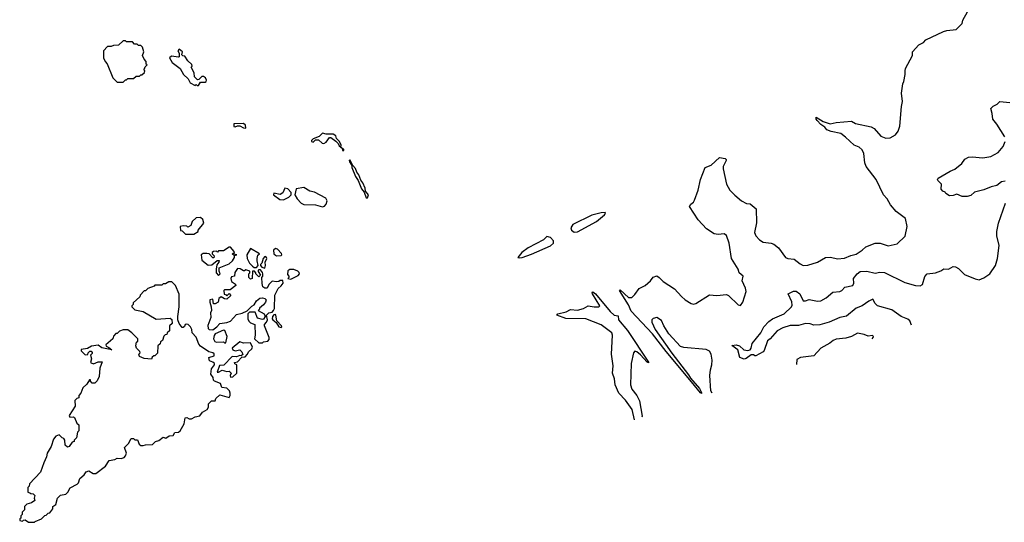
# Model space of a CAD drawing. Extents: x 2087054 to 2277909, y 548907 to 753496.
# Tile 45 of 256: x 2176930 to 2185268, y 551120 to 555378. Entities that reach past the tile are written whole.
import ezdxf

# ---------------------------------------------------------------- set-up
doc = ezdxf.new("R2010")
doc.units = 0

msp = doc.modelspace()

# ---------------------------------------------------------------- linework, layer by layer
at = {"layer": '0CON20XD'}
for points in [[(2182793.8, 552213), (2182783.5, 552235), (2182775.4, 552365), (2182778.7, 552411.3), (2182791.8, 552455), (2182794.4, 552494.4), (2182787.1, 552545), (2182770.5, 552570.5), (2182743.4, 552583.4), (2182555, 552600.7), (2182525, 552610.4), (2182427.8, 552717.8), (2182385.6, 552785), (2182365, 552831.2), (2182325, 552854), (2182295, 552848.1), (2182283.6, 552835), (2182282.5, 552815), (2182312.4, 552752.3), (2182452.6, 552552.6), (2182595, 552370), (2182611.3, 552341.3), (2182686.7, 552255), (2182705, 552220), (2182705, 552210), (2182695, 552216.7), (2182619.5, 552309.5), (2182405, 552566.9), (2182288.1, 552718), (2182108.3, 552908.3), (2182085, 552962.5), (2182010, 553085), (2182015, 553088.8), (2182085, 553025.4), (2182115, 553024.7), (2182140.6, 553049.4), (2182175, 553101.9), (2182228, 553125), (2182272, 553165), (2182295, 553195.8), (2182325, 553207.5), (2182345, 553195.5), (2182379.9, 553159.9), (2182475, 553098.8), (2182535, 553034.5), (2182565, 553005.4), (2182615, 552974.2), (2182635, 552968), (2182655, 552974.2), (2182772.1, 553047.9), (2182835, 553040.8), (2182915, 553050), (2182931.9, 553041.9), (2183015, 552963.3), (2183035, 552957.5), (2183053.3, 552985), (2183081.2, 553075), (2183076.7, 553105), (2183048, 553165), (2183056.2, 553205), (2183023.8, 553235), (2183014, 553265), (2182956.5, 553355), (2182938.4, 553485), (2182915, 553549.2), (2182895, 553563.3), (2182845, 553558), (2182810, 553565), (2182745, 553606.7), (2182675, 553682.5), (2182603.3, 553795), (2182612.5, 553815), (2182635, 553832.5), (2182645, 553850), (2182676.7, 553935), (2182694, 554025), (2182735, 554126), (2182785, 554146.2), (2182855, 554211.2), (2182905, 554203.3), (2182913.3, 554195), (2182913.3, 554185), (2182887.5, 554135), (2182887.5, 554115), (2182915.9, 553985.9), (2182944, 553935), (2182985, 553891.2), (2183042.5, 553845), (2183085, 553822.5), (2183115, 553817.5), (2183167.5, 553775), (2183168.3, 553658.3), (2183153.8, 553575), (2183165, 553546.7), (2183195, 553514), (2183225, 553494), (2183295, 553485.8), (2183315, 553477.1), (2183355, 553444.3), (2183416.2, 553365), (2183435.6, 553355.6), (2183489.6, 553349.6), (2183539.3, 553309.3), (2183565, 553296.7), (2183605, 553298), (2183685.7, 553324.3), (2183755, 553363.9), (2183795, 553365.4), (2183855, 553352.1), (2183915, 553358.1), (2183969.6, 553380.4), (2184015, 553390.7), (2184065, 553424.7), (2184094.7, 553455.3), (2184175, 553484.7), (2184216, 553486), (2184285, 553461.4), (2184361.7, 553478.3), (2184428.8, 553545), (2184445.7, 553625), (2184431.2, 553695), (2184353.4, 553753.4), (2184305, 553810.8), (2184275, 553860.8), (2184245.5, 553895), (2184181.8, 554025), (2184097.7, 554135), (2184086.8, 554165), (2184079.1, 554245), (2184065.8, 554275.7), (2184038.5, 554298.6), (2183996.2, 554316.2), (2183922.9, 554382.9), (2183885, 554414.5), (2183801.2, 554431.2), (2183766.2, 554446.2), (2183749.1, 554469.1), (2183715, 554490), (2183682, 554525), (2183674.2, 554535), (2183675, 554552.5), (2183735, 554517.1), (2183793.6, 554496.4), (2183845, 554506.7), (2183975, 554517.5), (2184007.7, 554497.7), (2184139.8, 554469.8), (2184166.1, 554456.1), (2184222.2, 554392.2), (2184265, 554376), (2184301.7, 554378.3), (2184347.7, 554402.3), (2184370, 554435), (2184383.3, 554475), (2184397, 554643), (2184406.7, 554685), (2184397.5, 554755), (2184407.5, 554835), (2184417.5, 554855), (2184427.5, 554915), (2184427.5, 554945), (2184432.5, 554965), (2184490, 555075), (2184490, 555105), (2184543.3, 555165), (2184583.3, 555185), (2184605, 555208), (2184752.9, 555277.1), (2184782.3, 555287.7), (2184860, 555295), (2184910, 555345), (2184917.5, 555375), (2184956.7, 555445)], [(2177805, 554850), (2177825, 554870), (2177835, 554870), (2177845, 554880), (2177895, 554880), (2177915, 554900), (2177945, 554900), (2177955, 554910), (2177965, 554910), (2177988.3, 554931.7), (2177990, 554945), (2177980, 554955), (2177988.3, 554961.7), (2177991.7, 554978.3), (2178010, 554995), (2178001.7, 555001.7), (2178000, 555025), (2177983, 555043), (2177970, 555075), (2177980, 555105), (2177970, 555145), (2177955, 555160), (2177935, 555160), (2177925, 555170), (2177901.7, 555171.7), (2177885, 555190), (2177835, 555190), (2177825, 555200), (2177805, 555200), (2177767, 555163), (2177725, 555160), (2177705, 555150), (2177675, 555150), (2177640, 555115), (2177640, 555055), (2177653, 555023), (2177670, 555005), (2177720, 554885), (2177755, 554850), (2177805, 554850)], [(2178445, 554820), (2178461.7, 554848.3), (2178501.7, 554848.3), (2178510, 554855), (2178512.5, 554865), (2178502.5, 554885), (2178486.2, 554896.2), (2178473.6, 554896.4), (2178448.3, 554871.7), (2178435, 554870), (2178410, 554895), (2178407, 554927), (2178382.5, 554975), (2178390, 554985), (2178388.3, 554998.3), (2178355, 555030), (2178328.3, 555068.3), (2178311.7, 555071.7), (2178301.7, 555081.7), (2178310, 555105), (2178281.7, 555128.3), (2178270, 555115), (2178280, 555095), (2178280, 555065), (2178275, 555060), (2178215, 555070), (2178200, 555055), (2178222.5, 555015), (2178290, 554965), (2178317.5, 554915), (2178356.1, 554876.1), (2178375, 554842.5), (2178415, 554820), (2178425, 554830), (2178431.7, 554821.7), (2178445, 554820)], [(2185272.9, 554385), (2185204.3, 554494.3), (2185172, 554535), (2185166, 554585), (2185153.3, 554625), (2185172.5, 554645), (2185208.3, 554661.7), (2185230, 554685), (2185313.6, 554676.4)], [(2178845, 554460), (2178842.5, 554485), (2178825, 554497.5), (2178743, 554497), (2178743, 554473), (2178755, 554470), (2178775, 554480), (2178795, 554480), (2178825, 554461.2), (2178845, 554460)], [(2179675, 554270), (2179675, 554280), (2179650, 554300), (2179652.5, 554315), (2179637.5, 554345), (2179613, 554373), (2179607.5, 554395), (2179585, 554407.5), (2179525, 554407.5), (2179493, 554417), (2179465, 554390), (2179415, 554370), (2179400, 554355), (2179400, 554345), (2179415, 554340), (2179435, 554360), (2179461.7, 554361.7), (2179491.7, 554331.7), (2179505, 554330), (2179525, 554340), (2179555, 554380), (2179565, 554380), (2179608.3, 554348.3), (2179628.3, 554328.3), (2179635, 554310), (2179660, 554290), (2179665, 554270), (2179675, 554270)], [(2185275, 554010.8), (2185245, 554004.3), (2185205, 553972.9), (2185156.6, 553963.4), (2185095, 553938.1), (2185015, 553915.8), (2184985, 553888), (2184955, 553880), (2184911.7, 553881.7), (2184865, 553900), (2184835, 553887.5), (2184805, 553886.7), (2184772.5, 553905), (2184766.7, 553916.7), (2184746.4, 553926.4), (2184732.3, 553942.3), (2184735.7, 553985), (2184706, 554015), (2184701.2, 554025), (2184708.8, 554035), (2184810, 554095), (2184848.9, 554111.1), (2184908.7, 554161.3), (2184933.8, 554196.2), (2184965, 554214.4), (2184995, 554217.3), (2185085, 554207.3), (2185155, 554220), (2185215, 554254.5), (2185258.5, 554305), (2185275.6, 554345)], [(2179875, 553870), (2179882.5, 553895), (2179857.5, 553925), (2179855, 553950), (2179836.2, 553995), (2179819.3, 554019.3), (2179803.3, 554065), (2179786.4, 554086.4), (2179775, 554117.5), (2179751.7, 554141.7), (2179725, 554190), (2179720, 554185), (2179722.5, 554175), (2179741.7, 554141.7), (2179742.5, 554125), (2179775, 554050), (2179797.5, 554015), (2179823.3, 553945), (2179848.3, 553918.3), (2179865, 553870), (2179875, 553870)], [(2179165, 553853.3), (2179210, 553875), (2179230, 553895), (2179230, 553915), (2179200, 553945), (2179175, 553950), (2179159.3, 553910.7), (2179135, 553897.5), (2179081.7, 553908.3), (2179080, 553895), (2179132.5, 553855), (2179165, 553853.3)], [(2179495, 553793.8), (2179510.7, 553799.3), (2179526.7, 553815), (2179532.5, 553845), (2179522.5, 553865), (2179425.9, 553915.9), (2179386.4, 553926.4), (2179337, 553957), (2179270, 553945), (2179260, 553895), (2179279.3, 553859.3), (2179312.5, 553825), (2179335, 553813.8), (2179435, 553810), (2179495, 553793.8)], [(2184482.1, 552789.7), (2184468.3, 552828.3), (2184451.7, 552841.7), (2184395, 552863.1), (2184315, 552921.6), (2184194.5, 552954.5), (2184174.6, 552974.6), (2184155, 553010), (2184120.8, 552995), (2184065.8, 552954.2), (2184015, 552933.9), (2183932.7, 552867.3), (2183875, 552856), (2183785, 552816.1), (2183705, 552793.8), (2183655, 552791.1), (2183622.8, 552802.8), (2183585, 552804.7), (2183525, 552788.8), (2183453.5, 552786.5), (2183391.4, 552768.6), (2183345, 552741.5), (2183285, 552675.4), (2183261.5, 552658.5), (2183235, 552576), (2183225.2, 552564.8), (2183165, 552530), (2183155, 552530), (2183145, 552540), (2183125, 552540), (2183083, 552507), (2183065, 552503.3), (2183027.5, 552515), (2183011.2, 552581.2), (2182961.7, 552618.3), (2182996.7, 552623.3), (2183026.2, 552615), (2183062.7, 552582.7), (2183095, 552576), (2183115, 552580), (2183125.8, 552595), (2183132.7, 552635), (2183206.2, 552725), (2183232.9, 552775), (2183275, 552821.9), (2183305, 552843.5), (2183402.9, 552887.1), (2183466.9, 552945), (2183471.3, 552958.7), (2183468.2, 552988.2), (2183437.5, 553055), (2183483, 553077), (2183505, 553079.4), (2183536.7, 553055), (2183565, 552997.5), (2183585, 552997.1), (2183615, 553007.3), (2183685.3, 552994.7), (2183714.7, 552995.3), (2183758.7, 553021.3), (2183815, 553070.6), (2183875, 553076.5), (2183891.4, 553085), (2183917.4, 553112.6), (2183985, 553126.9), (2183993.5, 553145), (2183991.9, 553185), (2184023.5, 553226.5), (2184046.4, 553243.6), (2184105, 553247.5), (2184175, 553231.1), (2184215, 553239.2), (2184254.4, 553235.5), (2184425, 553152.3), (2184515, 553127.8), (2184555, 553124.6), (2184576, 553135), (2184595, 553203.3), (2184615.7, 553224.3), (2184686, 553234), (2184730.7, 553249.3), (2184755, 553266.2), (2184795, 553263.8), (2184835, 553286), (2184855, 553285.7), (2184879.8, 553269.8), (2184930.7, 553220.7), (2185021.7, 553181.8), (2185055, 553174.7), (2185095, 553191.8), (2185145, 553224.5), (2185192.5, 553295), (2185210, 553355), (2185225.4, 553465), (2185206.1, 553546.1), (2185204, 553585), (2185219.3, 553655), (2185279.6, 553825)], [(2181625, 553577.8), (2181655, 553582), (2181815, 553668), (2181882.9, 553725), (2181890, 553735), (2181886.7, 553745), (2181853.3, 553743.3), (2181775, 553721.1), (2181615, 553642.5), (2181597.3, 553615), (2181603.8, 553595), (2181625, 553577.8)], [(2178405, 553560), (2178440, 553585), (2178440, 553595), (2178490, 553655), (2178480, 553685), (2178461.7, 553701.7), (2178425, 553700), (2178391.7, 553668.3), (2178380, 553635), (2178355, 553620), (2178345, 553630), (2178315, 553632.5), (2178290, 553625), (2178291.7, 553591.7), (2178305, 553590), (2178335, 553560), (2178405, 553560)], [(2181165, 553360.6), (2181185, 553364.6), (2181265, 553391.6), (2181426.5, 553463.5), (2181450, 553485), (2181450, 553505), (2181425, 553532), (2181395, 553542.5), (2181365, 553514.4), (2181234.8, 553445.2), (2181182.2, 553405), (2181147.5, 553365), (2181165, 553360.6)], [(2178615, 553210), (2178626.7, 553225), (2178618.3, 553248.3), (2178620, 553275), (2178705, 553310), (2178732.5, 553335), (2178750, 553365), (2178750, 553380), (2178770, 553385), (2178755, 553390), (2178745, 553380), (2178731.7, 553391.7), (2178735, 553400), (2178748.3, 553401.7), (2178747.5, 553415), (2178715, 553450), (2178705, 553450), (2178655, 553420), (2178615, 553420), (2178605, 553410), (2178597.5, 553417.5), (2178570, 553415), (2178560, 553405), (2178560, 553395), (2178577, 553377), (2178575, 553360), (2178565, 553360), (2178533.6, 553393.6), (2178515, 553398.8), (2178485, 553396.7), (2178467.5, 553385), (2178471.2, 553341.2), (2178525, 553298.8), (2178557.7, 553302.3), (2178603, 553337), (2178618.3, 553338.3), (2178617, 553323), (2178598.3, 553301.7), (2178592.5, 553265), (2178592.5, 553235), (2178615, 553210)], [(2178935, 553280), (2178950, 553295), (2178940, 553335), (2178941.2, 553355), (2178947.5, 553382.5), (2178960, 553395), (2178885, 553440), (2178853.6, 553386.4), (2178856.2, 553355), (2178876.4, 553316.4), (2178900.7, 553290.7), (2178915, 553280), (2178935, 553280)], [(2179105, 553377.5), (2179145, 553380), (2179150, 553385), (2179148.3, 553398.3), (2179113.6, 553433.6), (2179095, 553438.8), (2179078.8, 553425), (2179083.3, 553395), (2179095, 553382.5), (2179105, 553377.5)], [(2179005, 553272.5), (2179012.5, 553295), (2179010, 553325), (2179022.5, 553355), (2179020, 553365), (2179005, 553372.5), (2178992.5, 553355), (2178980, 553315), (2178970, 553305), (2178970, 553295), (2178981.7, 553281.7), (2179005, 553272.5)], [(2178985, 552640), (2178995, 552650), (2179030, 552655), (2179041.7, 552668.3), (2179042.5, 552685), (2179002.5, 552785), (2179003, 552797), (2179020, 552815), (2179027.5, 552835), (2179020, 552875), (2179040, 552895), (2179068.3, 552901.7), (2179080, 552915), (2179087.5, 552932.5), (2179090, 553045), (2179119.5, 553100.4), (2179145, 553122.5), (2179160, 553145), (2179158.3, 553168.3), (2179135, 553170), (2179125, 553160), (2179105, 553157.5), (2179068.3, 553161.7), (2179040, 553135), (2179026.4, 553103.6), (2179005, 553102.5), (2178990, 553115), (2178982.5, 553142.5), (2178980, 553195), (2178990, 553205), (2178990, 553225), (2178987, 553237), (2178968.3, 553258.3), (2178955, 553260), (2178950, 553255), (2178950, 553245), (2178970, 553215), (2178955, 553200), (2178930, 553225), (2178930, 553235), (2178918.3, 553248.3), (2178901.7, 553248.3), (2178897.5, 553185), (2178885, 553180), (2178870, 553195), (2178870, 553225), (2178880, 553235), (2178878.3, 553248.3), (2178845, 553260), (2178835, 553250), (2178825, 553250), (2178797, 553267), (2178775, 553270), (2178753, 553237), (2178750, 553205), (2178725, 553200), (2178717.5, 553185), (2178725, 553160), (2178758.3, 553138.3), (2178760, 553125), (2178711.7, 553088.3), (2178665, 553090), (2178660, 553085), (2178661.7, 553051.7), (2178678.3, 553048.3), (2178685, 553040), (2178705, 553060), (2178718.3, 553041.7), (2178685, 553010), (2178665, 553012.5), (2178635, 553030), (2178617.5, 553015), (2178610, 552985), (2178585, 552970), (2178571.7, 552971.7), (2178565, 553010), (2178540, 553005), (2178540, 552985), (2178552.5, 552945), (2178553.3, 552915), (2178545.9, 552894.1), (2178550, 552855), (2178523.6, 552786.4), (2178525, 552762.5), (2178535, 552754), (2178565, 552752), (2178598.8, 552775), (2178624.2, 552805.8), (2178685, 552814), (2178715.8, 552824.2), (2178765, 552880), (2178815, 552892.5), (2178857.5, 552912.5), (2178895, 552952.5), (2178915, 552962.5), (2178934.1, 552995.9), (2178965, 553020), (2178985, 553022.5), (2179006.1, 553016.1), (2179017.5, 553005), (2179012.5, 552985), (2178995, 552962.5), (2178960, 552935), (2178960, 552925), (2178950, 552915), (2179000, 552885), (2179010, 552865), (2178995, 552840), (2178985, 552837.5), (2178945, 552850), (2178925, 552900), (2178875, 552900), (2178862.5, 552885), (2178862.5, 552845), (2178870, 552825), (2178885, 552810), (2178920, 552795), (2178923.6, 552706.4), (2178917.5, 552675), (2178955, 552640), (2178985, 552640)], [(2179225, 553180), (2179289.3, 553210.7), (2179300, 553225), (2179296.4, 553236.4), (2179285, 553247.5), (2179251.7, 553261.7), (2179218.3, 553261.7), (2179200.7, 553249.3), (2179198.3, 553218.3), (2179210, 553205), (2179210, 553195), (2179200, 553185), (2179225, 553180)], [(2177055, 551120), (2177061.7, 551128.3), (2177115, 551150), (2177141.7, 551178.3), (2177155, 551180), (2177171.7, 551198.3), (2177185, 551200), (2177210, 551235), (2177210, 551255), (2177235, 551270), (2177250, 551325), (2177275, 551350), (2177320.7, 551359.3), (2177337.5, 551375), (2177357, 551413), (2177416.4, 551443.6), (2177427.5, 551455), (2177439.3, 551490.7), (2177476.4, 551523.6), (2177491.7, 551548.3), (2177515, 551557.5), (2177552.5, 551532.5), (2177575, 551534), (2177656, 551595), (2177686.4, 551643.6), (2177735, 551651.2), (2177755, 551663.3), (2177788.8, 551661.2), (2177815, 551668.8), (2177827, 551683), (2177834, 551705), (2177817.5, 551755), (2177852.3, 551787.7), (2177875, 551830), (2177895, 551830), (2177905, 551820), (2177928.3, 551818.3), (2177941.7, 551781.7), (2177955, 551770), (2177975, 551770), (2177995, 551777.5), (2178055, 551780), (2178080, 551805), (2178107, 551813), (2178145, 551842.5), (2178167.5, 551832.5), (2178195, 551852.5), (2178230, 551855), (2178245, 551880), (2178275, 551882.5), (2178290, 551895), (2178322.5, 551955), (2178330, 552005), (2178345, 552007.5), (2178365, 551997.5), (2178385, 551996.7), (2178415, 552013.3), (2178455, 552023.3), (2178477, 552053), (2178517.5, 552075), (2178527.5, 552095), (2178530, 552125), (2178555, 552150), (2178585, 552150), (2178591.7, 552168.3), (2178625, 552200), (2178705, 552177.5), (2178713.3, 552195), (2178713.3, 552215), (2178707.5, 552235), (2178685, 552257.5), (2178641.7, 552261.7), (2178630, 552295), (2178580, 552315), (2178570, 552325), (2178568.3, 552348.3), (2178547.5, 552375), (2178555, 552420), (2178580, 552455), (2178580, 552465), (2178567, 552477), (2178538.3, 552488.3), (2178532.5, 552515), (2178578.3, 552531.7), (2178578.3, 552548.3), (2178567, 552557), (2178533, 552563), (2178461.7, 552611.7), (2178448.3, 552628.3), (2178425, 552690), (2178390, 552725), (2178387.5, 552755), (2178377.5, 552775), (2178356.4, 552796.4), (2178345, 552800), (2178330, 552795), (2178325, 552780), (2178315, 552770), (2178305, 552770), (2178280, 552805), (2178270, 552835), (2178270, 552865), (2178280, 552945), (2178281.7, 553051.7), (2178250, 553125), (2178217, 553157), (2178193, 553157), (2178165, 553140), (2178145, 553140), (2178135, 553130), (2178075, 553130), (2178068.3, 553121.7), (2178015, 553100), (2177995, 553080), (2177985, 553080), (2177950, 553045), (2177948.3, 553031.7), (2177891.7, 552978.3), (2177890, 552965), (2177880, 552955), (2177880, 552945), (2177905, 552920), (2177977, 552907), (2178085, 552840), (2178205, 552850), (2178218.3, 552838.3), (2178220, 552805), (2178200, 552785), (2178198.3, 552741.7), (2178180, 552725), (2178175, 552710), (2178161.7, 552708.3), (2178151.7, 552698.3), (2178138.3, 552661.7), (2178121.7, 552648.3), (2178118.3, 552631.7), (2178100, 552615), (2178098.3, 552551.7), (2178075, 552530), (2178065, 552530), (2178051.7, 552518.3), (2178045, 552502.5), (2177985, 552507.5), (2177943.6, 552523.6), (2177940, 552545), (2177950, 552555), (2177947, 552567), (2177920, 552595), (2177912.5, 552615), (2177920, 552645), (2177930, 552655), (2177930, 552675), (2177880, 552725), (2177845, 552750), (2177805, 552750), (2177775, 552740), (2177755, 552720), (2177745, 552720), (2177723, 552697), (2177720, 552675), (2177660, 552625), (2177661.7, 552611.7), (2177685, 552602.5), (2177710, 552580), (2177625, 552597.5), (2177595, 552620), (2177538.3, 552611.7), (2177505, 552592.5), (2177450, 552585), (2177451.7, 552571.7), (2177485, 552540), (2177508.3, 552541.7), (2177510, 552555), (2177525, 552570), (2177535, 552570), (2177545, 552560), (2177545, 552550), (2177530, 552535), (2177536.7, 552505), (2177530, 552475), (2177535, 552470), (2177555, 552462.5), (2177595, 552480), (2177628.3, 552478.3), (2177610, 552425), (2177602.5, 552355), (2177585, 552320), (2177565, 552300), (2177545, 552300), (2177530, 552315), (2177528.3, 552328.3), (2177521.7, 552328.3), (2177499.3, 552290.7), (2177465, 552260), (2177447.5, 552215), (2177430, 552195), (2177430, 552175), (2177415, 552170), (2177398.3, 552151.7), (2177400, 552105), (2177350, 552025), (2177355, 552010), (2177385, 552012.5), (2177395, 552007.5), (2177415, 551960), (2177430, 551945), (2177430, 551895), (2177420, 551885), (2177410, 551835), (2177390, 551815), (2177390, 551805), (2177375, 551800), (2177347.7, 551762.3), (2177335, 551756.2), (2177314.1, 551774.1), (2177312.5, 551815), (2177305, 551830), (2177290, 551835), (2177265, 551860), (2177235, 551850), (2177217.5, 551825), (2177197, 551763), (2177162.5, 551705), (2177157.5, 551675), (2177133.3, 551625), (2177106.2, 551543.8), (2177012.5, 551445), (2177010, 551425), (2177000, 551415), (2177000, 551375), (2177015, 551370), (2177023, 551363), (2177045, 551360), (2177057, 551347), (2177052.5, 551325), (2177057.5, 551305), (2177030, 551285), (2176990, 551275), (2176970, 551255), (2176970, 551225), (2176950, 551205), (2176950, 551185), (2176940, 551175), (2176940, 551155), (2176931.7, 551148.3), (2176930, 551135), (2176955, 551130), (2176961.7, 551138.3), (2176975, 551140), (2177005, 551120), (2177055, 551120)], [(2182137.5, 551988.8), (2182116.8, 552075), (2182061.4, 552155), (2182004.5, 552215), (2181971.8, 552285), (2181967.5, 552335), (2181948.9, 552385), (2181955.5, 552444.5), (2181940.5, 552545), (2181949.6, 552705), (2181943.8, 552725), (2181855, 552792.1), (2181725.3, 552845.3), (2181555, 552845.4), (2181477.5, 552875), (2181487.5, 552885), (2181557.8, 552902.2), (2181595, 552923.5), (2181655, 552918.8), (2181705, 552932), (2181745, 552953.8), (2181795.5, 552944.6), (2181835.6, 552944.4), (2181843.8, 552955), (2181782.1, 553055), (2181779.2, 553065), (2181785, 553073.8), (2181805, 553056.9), (2181931.5, 552905), (2181965, 552876), (2181998.2, 552868.2), (2182000.8, 552835), (2182076.3, 552746.3), (2182255, 552477.5), (2182255, 552472.5), (2182245, 552476.7), (2182188.5, 552538.5), (2182155, 552565.8), (2182139.5, 552570.4), (2182127.1, 552555), (2182108.9, 552465), (2182101.5, 552285), (2182115, 552247.1), (2182155.5, 552195), (2182179.1, 552149.1), (2182200.5, 552019.5), (2182199.9, 552010.1)], [(2179145, 552770), (2179150, 552775), (2179147.5, 552785), (2179108.3, 552828.3), (2179100, 552875), (2179095, 552880), (2179081.7, 552878.3), (2179070, 552865), (2179067.5, 552845), (2179072.5, 552835), (2179103.3, 552813.3), (2179125, 552777.5), (2179145, 552770)], [(2178675, 552640), (2178686.2, 552695), (2178666.4, 552746.4), (2178655, 552747.5), (2178584, 552716), (2178576.1, 552703.9), (2178572, 552675), (2178582, 552652), (2178596.4, 552646.4), (2178655, 552650), (2178665, 552640), (2178675, 552640)], [(2184148.1, 552675.6), (2184157.5, 552685), (2184160, 552695), (2184151.7, 552701.7), (2184115, 552696.7), (2184082.3, 552712.3), (2184025, 552722.9), (2183974.5, 552695.5), (2183925, 552681.5), (2183845, 552672.2), (2183818.5, 552661.4), (2183791.8, 552638.2), (2183714.3, 552595), (2183655, 552529.4), (2183543.3, 552516.7), (2183510.7, 552499.3), (2183509.2, 552457.4)], [(2178715, 552350), (2178735, 552352.5), (2178767.5, 552385), (2178770, 552455), (2178751.7, 552461.7), (2178750, 552475), (2178775, 552480), (2178811.7, 552518.3), (2178838.3, 552521.7), (2178860, 552545), (2178867.5, 552565), (2178895, 552590), (2178902.5, 552605), (2178885, 552640), (2178825, 552637.5), (2178795, 552650), (2178730, 552595), (2178735, 552580), (2178753.6, 552573.6), (2178795, 552582.5), (2178812.5, 552565), (2178818.3, 552541.7), (2178805, 552530), (2178795, 552532.5), (2178765, 552522.5), (2178730, 552525), (2178658.3, 552451.7), (2178621.7, 552448.3), (2178601.7, 552391.7), (2178615, 552392.5), (2178645, 552410), (2178685, 552397.5), (2178705, 552400), (2178720, 552385), (2178712.5, 552365), (2178715, 552350)]]:
    msp.add_lwpolyline(points, dxfattribs=at)

doc.saveas('drawing.dxf')
